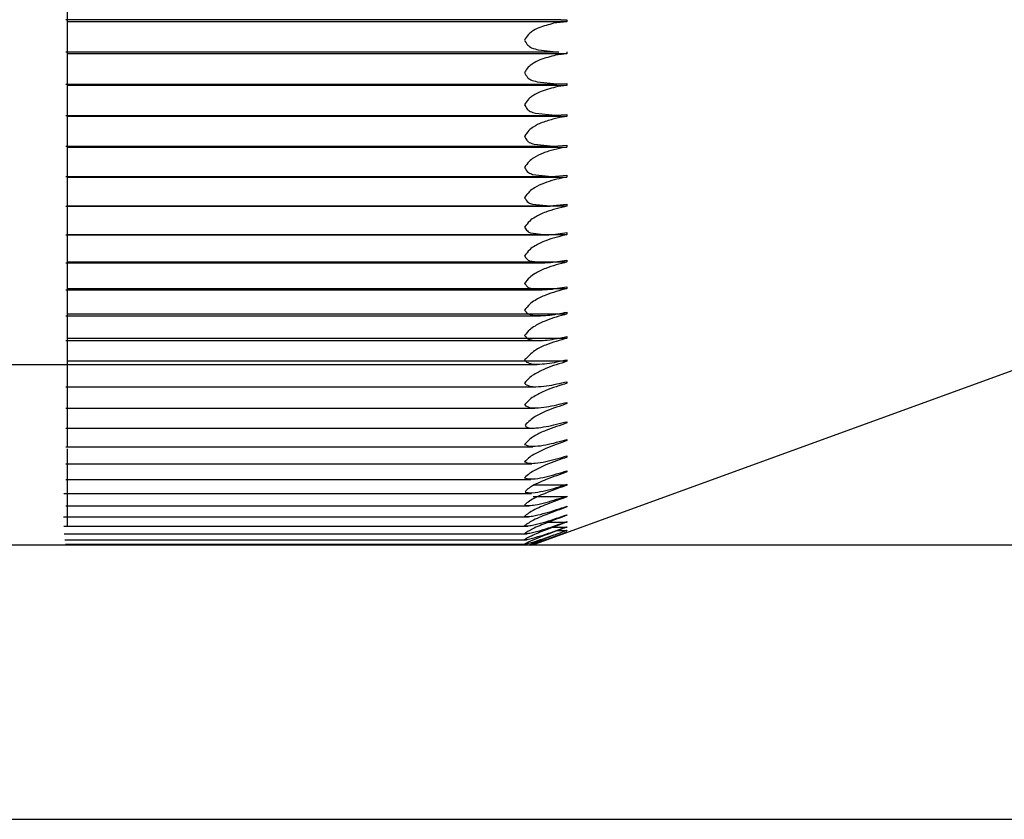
# Model space of a CAD drawing. Header units: millimetres. Extents: x -132 to 793, y -531 to 158.
# Tile 8 of 26: x 182 to 193, y 37 to 46. Entities that reach past the tile are written whole.
import ezdxf

# ---------------------------------------------------------------- set-up
doc = ezdxf.new("R2010")
doc.units = ezdxf.units.MM
doc.header["$LTSCALE"] = 0.330709
doc.layers.add('NoLayerName_001', color=7, linetype='Continuous')

# ---------------------------------------------------------------- blocks, each defined once
blk = doc.blocks.new('JZB_0002')
at = {"layer": 'NoLayerName_001', "color": 7, "linetype": 'Continuous', "lineweight": 25}
for p, q in [((26.54, 5.764), (21.133, 5.764)), ((21.15, 5.743), (21.15, 5.766)), ((26.609, 5.743), (21.15, 5.743)), ((26.449, 5.767), (26.54, 5.764)), ((26.609, 5.743), (26.462, 5.727)), ((26.54, 5.764), (26.609, 5.766)), ((26.609, 5.766), (26.609, 5.743)), ((26.519, 5.412), (21.133, 5.412)), ((21.15, 5.393), (21.15, 5.416)), ((26.609, 5.393), (21.15, 5.393)), ((26.299, 5.436), (26.519, 5.412)), ((26.609, 5.393), (26.485, 5.379)), ((26.609, 5.416), (26.609, 5.393)), ((21.133, 5.064), (26.499, 5.064)), ((21.15, 5.048), (21.15, 5.071)), ((26.282, 5.089), (26.499, 5.065)), ((26.499, 5.065), (26.609, 5.071)), ((26.609, 5.071), (26.609, 5.048)), ((26.609, 5.048), (21.15, 5.048)), ((26.609, 5.048), (26.508, 5.036)), ((26.266, 4.746), (26.48, 4.722)), ((21.133, 4.721), (26.48, 4.721)), ((21.15, 4.708), (21.15, 4.73)), ((26.609, 4.708), (21.15, 4.708)), ((26.532, 4.698), (26.47, 4.684)), ((26.48, 4.722), (26.609, 4.73)), ((26.609, 4.708), (26.532, 4.698)), ((26.609, 4.73), (26.609, 4.708)), ((21.133, 4.384), (26.461, 4.384)), ((21.15, 4.374), (26.609, 4.374)), ((26.251, 4.408), (26.461, 4.385)), ((26.556, 4.367), (26.408, 4.33)), ((26.461, 4.385), (26.609, 4.396)), ((26.609, 4.374), (26.556, 4.367)), ((26.609, 4.396), (26.609, 4.374)), ((21.133, 4.054), (26.442, 4.054)), ((21.15, 4.048), (26.609, 4.048)), ((26.233, 4.077), (26.442, 4.055)), ((26.442, 4.055), (26.609, 4.069)), ((26.609, 4.048), (26.58, 4.044)), ((26.609, 4.069), (26.609, 4.048)), ((21.133, 3.731), (26.421, 3.731)), ((26.609, 3.729), (21.15, 3.729)), ((26.231, 3.75), (26.421, 3.732)), ((26.421, 3.732), (26.609, 3.75)), ((26.609, 3.75), (26.609, 3.729)), ((21.133, 3.416), (26.382, 3.416)), ((21.15, 3.42), (26.609, 3.42)), ((26.209, 3.437), (26.382, 3.417)), ((26.609, 3.44), (26.609, 3.42)), ((26.198, 3.132), (26.365, 3.112)), ((26.609, 3.14), (26.609, 3.12)), ((21.133, 3.111), (26.365, 3.111)), ((21.15, 3.12), (26.609, 3.12)), ((21.133, 2.817), (26.339, 2.817)), ((21.15, 2.831), (26.609, 2.831)), ((26.144, 2.885), (26.183, 2.841)), ((26.609, 2.85), (26.609, 2.831)), ((26.144, 2.594), (26.18, 2.555)), ((21.133, 2.533), (26.32, 2.533)), ((21.15, 2.553), (26.609, 2.553)), ((26.609, 2.571), (26.609, 2.553)), ((21.133, 2.261), (26.301, 2.261)), ((21.15, 2.288), (26.609, 2.288)), ((26.609, 2.305), (26.609, 2.288)), ((26.609, 2.052), (26.609, 2.035)), ((17.8, 2), (21.185, 2)), ((21.133, 2.001), (26.284, 2.001)), ((26.609, 2.035), (21.15, 2.035)), ((26.236, 0.031), (31.687, 2.014)), ((21.133, 1.755), (26.27, 1.755)), ((26.144, 1.797), (26.163, 1.779)), ((26.609, 1.812), (26.609, 1.796)), ((21.133, 1.523), (26.257, 1.523)), ((26.149, 1.56), (26.159, 1.546)), ((26.609, 1.586), (26.609, 1.572)), ((21.133, 1.305), (26.238, 1.305)), ((26.151, 1.338), (26.154, 1.328)), ((26.609, 1.375), (26.609, 1.362)), ((21.133, 1.102), (26.235, 1.102)), ((26.609, 1.18), (26.609, 1.168)), ((26.609, 1.001), (26.609, 0.989)), ((21.133, 0.915), (26.224, 0.915)), ((26.609, 0.838), (26.609, 0.828)), ((21.133, 0.745), (26.212, 0.745)), ((26.609, 0.683), (26.238, 0.683)), ((26.609, 0.692), (26.609, 0.683)), ((21.11, 0.591), (26.22, 0.591)), ((26.154, 0.613), (26.151, 0.606)), ((26.151, 0.606), (26.219, 0.599)), ((26.219, 0.599), (26.261, 0.601)), ((26.609, 0.555), (26.24, 0.555)), ((26.609, 0.563), (26.609, 0.555)), ((21.133, 0.454), (26.194, 0.454)), ((26.158, 0.477), (26.144, 0.463)), ((26.144, 0.463), (26.194, 0.459)), ((26.609, 0.452), (26.609, 0.445)), ((21.106, 0.334), (26.187, 0.334)), ((26.162, 0.357), (26.144, 0.341)), ((26.144, 0.341), (26.187, 0.339)), ((26.609, 0.359), (26.609, 0.353)), ((21.109, 0.233), (26.18, 0.233)), ((26.363, 0.279), (26.609, 0.279)), ((26.431, 0.224), (26.609, 0.224)), ((26.609, 0.284), (26.609, 0.279)), ((26.609, 0.227), (26.609, 0.224)), ((21.114, 0.149), (26.173, 0.149)), ((26.493, 0.187), (26.609, 0.187)), ((26.609, 0.189), (26.609, 0.187)), ((26.609, 0.17), (26.609, 0.169)), ((21.121, 0.084), (26.165, 0.084)), ((21.129, 0.037), (26.159, 0.037)), ((26.179, 0.106), (26.144, 0.084)), ((26.184, 0.058), (26.144, 0.036)), ((26.144, 0.036), (26.178, 0.044))]:
    blk.add_line(p, q, dxfattribs=at)
for points, knots in [([(21.15, 5.766), (21.15, 5.77), (21.15, 5.78), (21.15, 5.806), (21.15, 5.832), (21.15, 5.853), (21.15, 5.857)], [0, 0, 0, 0, 0.01166754, 0.0289162, 0.07756082, 0.0905767, 0.0905767, 0.0905767, 0.0905767]), ([(21.15, 5.653), (21.15, 5.659), (21.15, 5.674), (21.15, 5.696), (21.15, 5.72), (21.15, 5.735), (21.15, 5.743)], [0, 0, 0, 0, 0.0179176, 0.04408702, 0.06562109, 0.08988917, 0.08988917, 0.08988917, 0.08988917]), ([(26.462, 5.727), (26.409, 5.711), (26.324, 5.693), (26.232, 5.644), (26.177, 5.598), (26.157, 5.562), (26.144, 5.544)], [0, 0, 0, 0, 0.1666767, 0.2572641, 0.3099923, 0.3781681, 0.3781681, 0.3781681, 0.3781681]), ([(21.15, 5.507), (21.15, 5.52), (21.15, 5.543), (21.15, 5.577), (21.15, 5.613), (21.15, 5.639), (21.15, 5.653)], [0, 0, 0, 0, 0.0375648, 0.0700408, 0.1027753, 0.1462087, 0.1462087, 0.1462087, 0.1462087]), ([(21.15, 5.416), (21.15, 5.424), (21.15, 5.447), (21.15, 5.477), (21.15, 5.5), (21.15, 5.507)], [0, 0, 0, 0, 0.02230828, 0.06855876, 0.09065957, 0.09065957, 0.09065957, 0.09065957]), ([(26.144, 5.544), (26.157, 5.525), (26.173, 5.489), (26.231, 5.452), (26.273, 5.444), (26.299, 5.436)], [0, 0, 0, 0, 0.0681803, 0.1152671, 0.1971611, 0.1971611, 0.1971611, 0.1971611]), ([(21.15, 5.303), (21.15, 5.307), (21.15, 5.321), (21.15, 5.342), (21.15, 5.364), (21.15, 5.381), (21.15, 5.39), (21.15, 5.393)], [0, 0, 0, 0, 0.01270892, 0.03989152, 0.06269302, 0.07986819, 0.09017182, 0.09017182, 0.09017182, 0.09017182]), ([(21.15, 5.161), (21.15, 5.17), (21.15, 5.19), (21.15, 5.221), (21.15, 5.259), (21.15, 5.287), (21.15, 5.303)], [0, 0, 0, 0, 0.026806, 0.0590608, 0.0919153, 0.141734, 0.141734, 0.141734, 0.141734]), ([(26.485, 5.379), (26.428, 5.362), (26.337, 5.343), (26.239, 5.292), (26.18, 5.245), (26.158, 5.208), (26.144, 5.189)], [0, 0, 0, 0, 0.1782712, 0.274699, 0.3303268, 0.4015979, 0.4015979, 0.4015979, 0.4015979]), ([(26.144, 5.189), (26.155, 5.172), (26.17, 5.138), (26.22, 5.102), (26.259, 5.096), (26.282, 5.089)], [0, 0, 0, 0, 0.0630729, 0.1062091, 0.1790313, 0.1790313, 0.1790313, 0.1790313]), ([(21.15, 5.071), (21.15, 5.076), (21.15, 5.096), (21.15, 5.126), (21.15, 5.151), (21.15, 5.161)], [0, 0, 0, 0, 0.01563838, 0.05936781, 0.09076848, 0.09076848, 0.09076848, 0.09076848]), ([(21.15, 4.958), (21.15, 4.969), (21.15, 4.989), (21.15, 5.016), (21.15, 5.034), (21.15, 5.044), (21.15, 5.048)], [0, 0, 0, 0, 0.03585355, 0.05985984, 0.07848778, 0.09047383, 0.09047383, 0.09047383, 0.09047383]), ([(21.15, 4.821), (21.15, 4.826), (21.15, 4.842), (21.15, 4.869), (21.15, 4.909), (21.15, 4.939), (21.15, 4.958)], [0, 0, 0, 0, 0.0160322, 0.0479773, 0.0808617, 0.1366618, 0.1366618, 0.1366618, 0.1366618]), ([(26.508, 5.036), (26.447, 5.018), (26.351, 4.998), (26.246, 4.945), (26.182, 4.897), (26.159, 4.858), (26.144, 4.838)], [0, 0, 0, 0, 0.1901808, 0.2926505, 0.3513738, 0.4264456, 0.4264456, 0.4264456, 0.4264456]), ([(21.15, 4.72), (21.15, 4.726), (21.15, 4.746), (21.15, 4.776), (21.15, 4.803), (21.15, 4.816), (21.15, 4.821)], [0, 0, 0, 0, 0.0194321, 0.0605209, 0.0872955, 0.1010769, 0.1010769, 0.1010769, 0.1010769]), ([(26.144, 4.838), (26.154, 4.822), (26.168, 4.793), (26.21, 4.757), (26.246, 4.752), (26.266, 4.746)], [0, 0, 0, 0, 0.056302, 0.0959124, 0.1603168, 0.1603168, 0.1603168, 0.1603168]), ([(21.15, 4.617), (21.15, 4.628), (21.15, 4.647), (21.15, 4.673), (21.15, 4.692), (21.15, 4.703), (21.15, 4.708)], [0, 0, 0, 0, 0.03193556, 0.05708089, 0.0771106, 0.0907463, 0.0907463, 0.0907463, 0.0907463]), ([(26.47, 4.684), (26.426, 4.67), (26.346, 4.65), (26.252, 4.604), (26.185, 4.554), (26.16, 4.513), (26.144, 4.492)], [0, 0, 0, 0, 0.1388377, 0.2474472, 0.30932, 0.3885454, 0.3885454, 0.3885454, 0.3885454]), ([(21.15, 4.487), (21.15, 4.499), (21.15, 4.522), (21.15, 4.565), (21.15, 4.597), (21.15, 4.617)], [0, 0, 0, 0, 0.036174, 0.0689981, 0.1304085, 0.1304085, 0.1304085, 0.1304085]), ([(21.15, 4.383), (21.15, 4.388), (21.15, 4.406), (21.15, 4.432), (21.15, 4.462), (21.15, 4.479), (21.15, 4.487)], [0, 0, 0, 0, 0.0156685, 0.0540039, 0.0797425, 0.1041923, 0.1041923, 0.1041923, 0.1041923]), ([(26.144, 4.492), (26.153, 4.478), (26.166, 4.453), (26.2, 4.418), (26.233, 4.414), (26.251, 4.408)], [0, 0, 0, 0, 0.0487872, 0.0849563, 0.1415965, 0.1415965, 0.1415965, 0.1415965]), ([(21.15, 4.283), (21.15, 4.293), (21.15, 4.311), (21.15, 4.336), (21.15, 4.357), (21.15, 4.369), (21.15, 4.374)], [0, 0, 0, 0, 0.02798603, 0.05420149, 0.07557805, 0.09082599, 0.09082599, 0.09082599, 0.09082599]), ([(26.408, 4.33), (26.388, 4.323), (26.333, 4.304), (26.26, 4.269), (26.187, 4.217), (26.161, 4.174), (26.144, 4.153)], [0, 0, 0, 0, 0.062219, 0.177048, 0.2419851, 0.3249895, 0.3249895, 0.3249895, 0.3249895]), ([(21.15, 4.16), (21.15, 4.168), (21.15, 4.187), (21.15, 4.228), (21.15, 4.261), (21.15, 4.283)], [0, 0, 0, 0, 0.0241896, 0.0568635, 0.12366, 0.12366, 0.12366, 0.12366]), ([(21.15, 4.052), (21.15, 4.056), (21.15, 4.072), (21.15, 4.096), (21.15, 4.128), (21.15, 4.148), (21.15, 4.16)], [0, 0, 0, 0, 0.0122552, 0.0477321, 0.0723642, 0.1074972, 0.1074972, 0.1074972, 0.1074972]), ([(26.144, 4.153), (26.159, 4.134), (26.176, 4.092), (26.218, 4.083), (26.233, 4.077)], [0, 0, 0, 0, 0.0723421, 0.1208803, 0.1208803, 0.1208803, 0.1208803]), ([(21.15, 3.957), (21.15, 3.965), (21.15, 3.982), (21.15, 4.007), (21.15, 4.029), (21.15, 4.042), (21.15, 4.048)], [0, 0, 0, 0, 0.02400024, 0.05121397, 0.07387879, 0.09069716, 0.09069716, 0.09069716, 0.09069716]), ([(26.58, 4.044), (26.507, 4.024), (26.392, 4.001), (26.267, 3.941), (26.19, 3.888), (26.162, 3.843), (26.144, 3.821)], [0, 0, 0, 0, 0.2268845, 0.3480658, 0.4160611, 0.5028972, 0.5028972, 0.5028972, 0.5028972]), ([(21.15, 3.841), (21.15, 3.845), (21.15, 3.859), (21.15, 3.898), (21.15, 3.933), (21.15, 3.957)], [0, 0, 0, 0, 0.0119572, 0.0443913, 0.1163504, 0.1163504, 0.1163504, 0.1163504]), ([(21.15, 3.73), (21.15, 3.743), (21.15, 3.765), (21.15, 3.796), (21.15, 3.819), (21.15, 3.834), (21.15, 3.841)], [0, 0, 0, 0, 0.0417431, 0.0652011, 0.0925649, 0.111103, 0.111103, 0.111103, 0.111103]), ([(26.144, 3.821), (26.158, 3.804), (26.175, 3.777), (26.208, 3.756), (26.223, 3.753), (26.231, 3.75)], [0, 0, 0, 0, 0.065915, 0.091415, 0.1143371, 0.1143371, 0.1143371, 0.1143371]), ([(21.15, 3.639), (21.15, 3.645), (21.15, 3.661), (21.15, 3.686), (21.15, 3.709), (21.15, 3.723), (21.15, 3.729)], [0, 0, 0, 0, 0.0202788, 0.04841621, 0.07230717, 0.09064989, 0.09064989, 0.09064989, 0.09064989]), ([(26.609, 3.729), (26.532, 3.708), (26.409, 3.685), (26.276, 3.621), (26.194, 3.567), (26.163, 3.522), (26.144, 3.499)], [0, 0, 0, 0, 0.2417875, 0.3708125, 0.4422307, 0.5315188, 0.5315188, 0.5315188, 0.5315188]), ([(21.15, 3.415), (21.15, 3.427), (21.15, 3.447), (21.15, 3.475), (21.15, 3.501), (21.15, 3.531), (21.15, 3.573), (21.15, 3.609), (21.15, 3.635), (21.15, 3.639)], [0, 0, 0, 0, 0.036062, 0.0582817, 0.0846757, 0.1145186, 0.146624, 0.2124151, 0.2232184, 0.2232184, 0.2232184, 0.2232184]), ([(26.144, 3.499), (26.155, 3.486), (26.168, 3.465), (26.191, 3.444), (26.204, 3.44), (26.209, 3.437)], [0, 0, 0, 0, 0.05255222, 0.07375192, 0.09180142, 0.09180142, 0.09180142, 0.09180142]), ([(21.15, 3.329), (21.15, 3.335), (21.15, 3.35), (21.15, 3.374), (21.15, 3.398), (21.15, 3.413), (21.15, 3.42)], [0, 0, 0, 0, 0.0168031, 0.04578709, 0.07083874, 0.09065559, 0.09065559, 0.09065559, 0.09065559]), ([(26.609, 3.42), (26.532, 3.397), (26.409, 3.372), (26.276, 3.307), (26.194, 3.254), (26.163, 3.209), (26.144, 3.187)], [0, 0, 0, 0, 0.2426319, 0.3720143, 0.4434252, 0.5321952, 0.5321952, 0.5321952, 0.5321952]), ([(26.382, 3.417), (26.391, 3.417), (26.467, 3.418), (26.543, 3.432), (26.609, 3.44)], [0, 0, 0, 0, 0.0268665, 0.2282521, 0.2282521, 0.2282521, 0.2282521]), ([(21.15, 3.111), (21.15, 3.121), (21.15, 3.138), (21.15, 3.164), (21.15, 3.189), (21.15, 3.217), (21.15, 3.26), (21.15, 3.297), (21.15, 3.324), (21.15, 3.329)], [0, 0, 0, 0, 0.0307169, 0.0516373, 0.0769891, 0.1060978, 0.1377865, 0.203694, 0.2185047, 0.2185047, 0.2185047, 0.2185047]), ([(26.144, 3.187), (26.153, 3.175), (26.165, 3.159), (26.183, 3.139), (26.193, 3.135), (26.198, 3.132)], [0, 0, 0, 0, 0.0431278, 0.06173784, 0.07726186, 0.07726186, 0.07726186, 0.07726186]), ([(26.365, 3.112), (26.378, 3.112), (26.46, 3.114), (26.541, 3.131), (26.609, 3.14)], [0, 0, 0, 0, 0.038168, 0.2458377, 0.2458377, 0.2458377, 0.2458377]), ([(21.15, 3.029), (21.15, 3.034), (21.15, 3.048), (21.15, 3.071), (21.15, 3.097), (21.15, 3.113), (21.15, 3.12)], [0, 0, 0, 0, 0.01356106, 0.04331216, 0.0694558, 0.0906924, 0.0906924, 0.0906924, 0.0906924]), ([(21.15, 2.816), (21.15, 2.825), (21.15, 2.84), (21.15, 2.863), (21.15, 2.887), (21.15, 2.915), (21.15, 2.957), (21.15, 2.995), (21.15, 3.023), (21.15, 3.029)], [0, 0, 0, 0, 0.0257309, 0.0452947, 0.0695349, 0.0978296, 0.1290148, 0.1948581, 0.213356, 0.213356, 0.213356, 0.213356]), ([(26.609, 3.12), (26.532, 3.096), (26.409, 3.07), (26.276, 3.004), (26.194, 2.951), (26.163, 2.907), (26.144, 2.885)], [0, 0, 0, 0, 0.2434577, 0.3731359, 0.4444004, 0.5320235, 0.5320235, 0.5320235, 0.5320235]), ([(21.15, 2.74), (21.15, 2.744), (21.15, 2.757), (21.15, 2.78), (21.15, 2.807), (21.15, 2.823), (21.15, 2.831)], [0, 0, 0, 0, 0.01054503, 0.0409817, 0.06814566, 0.0907438, 0.0907438, 0.0907438, 0.0907438]), ([(26.609, 2.831), (26.532, 2.807), (26.409, 2.778), (26.276, 2.712), (26.195, 2.659), (26.163, 2.615), (26.144, 2.594)], [0, 0, 0, 0, 0.244272, 0.3742025, 0.4453788, 0.5324699, 0.5324699, 0.5324699, 0.5324699]), ([(26.183, 2.841), (26.219, 2.833), (26.27, 2.815), (26.323, 2.818), (26.339, 2.817)], [0, 0, 0, 0, 0.1088562, 0.1578744, 0.1578744, 0.1578744, 0.1578744]), ([(26.339, 2.817), (26.358, 2.818), (26.449, 2.819), (26.538, 2.84), (26.609, 2.85)], [0, 0, 0, 0, 0.0575079, 0.272721, 0.272721, 0.272721, 0.272721]), ([(21.15, 2.532), (21.15, 2.539), (21.15, 2.553), (21.15, 2.573), (21.15, 2.596), (21.15, 2.623), (21.15, 2.664), (21.15, 2.704), (21.15, 2.733), (21.15, 2.74)], [0, 0, 0, 0, 0.0211359, 0.0392896, 0.0623517, 0.0897549, 0.120351, 0.1859497, 0.2078209, 0.2078209, 0.2078209, 0.2078209]), ([(21.15, 2.463), (21.15, 2.475), (21.15, 2.498), (21.15, 2.528), (21.15, 2.545), (21.15, 2.553)], [0, 0, 0, 0, 0.03878992, 0.06689975, 0.09079749, 0.09079749, 0.09079749, 0.09079749]), ([(26.609, 2.553), (26.532, 2.528), (26.409, 2.498), (26.276, 2.431), (26.195, 2.379), (26.163, 2.336), (26.144, 2.315)], [0, 0, 0, 0, 0.2450397, 0.3751361, 0.4461168, 0.5321972, 0.5321972, 0.5321972, 0.5321972]), ([(26.18, 2.555), (26.197, 2.55), (26.232, 2.536), (26.28, 2.533), (26.309, 2.534), (26.32, 2.534)], [0, 0, 0, 0, 0.0561265, 0.1100407, 0.1430306, 0.1430306, 0.1430306, 0.1430306]), ([(26.32, 2.534), (26.345, 2.535), (26.442, 2.536), (26.538, 2.56), (26.609, 2.571)], [0, 0, 0, 0, 0.0745543, 0.2922798, 0.2922798, 0.2922798, 0.2922798]), ([(21.15, 2.261), (21.15, 2.266), (21.15, 2.277), (21.15, 2.296), (21.15, 2.318), (21.15, 2.344), (21.15, 2.384), (21.15, 2.424), (21.15, 2.454), (21.15, 2.463)], [0, 0, 0, 0, 0.0169498, 0.0336435, 0.0554644, 0.0819009, 0.1118242, 0.1769983, 0.2019318, 0.2019318, 0.2019318, 0.2019318]), ([(21.15, 2.197), (21.15, 2.209), (21.15, 2.231), (21.15, 2.262), (21.15, 2.28), (21.15, 2.288)], [0, 0, 0, 0, 0.03673414, 0.06571278, 0.0908446, 0.0908446, 0.0908446, 0.0908446]), ([(26.144, 2.315), (26.149, 2.31), (26.161, 2.3), (26.17, 2.288), (26.175, 2.282)], [0, 0, 0, 0, 0.02124897, 0.04539299, 0.04539299, 0.04539299, 0.04539299]), ([(26.609, 2.288), (26.532, 2.263), (26.41, 2.232), (26.248, 2.154), (26.183, 2.084), (26.144, 2.05)], [0, 0, 0, 0, 0.2449329, 0.376083, 0.5305108, 0.5305108, 0.5305108, 0.5305108]), ([(26.175, 2.282), (26.193, 2.276), (26.228, 2.262), (26.272, 2.261), (26.295, 2.262), (26.301, 2.262)], [0, 0, 0, 0, 0.0565964, 0.110951, 0.128533, 0.128533, 0.128533, 0.128533]), ([(26.301, 2.262), (26.332, 2.263), (26.436, 2.266), (26.537, 2.292), (26.609, 2.305)], [0, 0, 0, 0, 0.0910898, 0.3115245, 0.3115245, 0.3115245, 0.3115245]), ([(21.15, 2.001), (21.15, 2.006), (21.15, 2.015), (21.15, 2.032), (21.15, 2.052), (21.15, 2.077), (21.15, 2.117), (21.15, 2.157), (21.15, 2.188), (21.15, 2.197)], [0, 0, 0, 0, 0.0131938, 0.0283817, 0.0489016, 0.074299, 0.1034674, 0.1680384, 0.1957234, 0.1957234, 0.1957234, 0.1957234]), ([(26.144, 2.05), (26.148, 2.046), (26.158, 2.04), (26.164, 2.03), (26.168, 2.025)], [0, 0, 0, 0, 0.01521579, 0.03419388, 0.03419388, 0.03419388, 0.03419388]), ([(26.284, 2.003), (26.319, 2.005), (26.429, 2.008), (26.536, 2.038), (26.609, 2.052)], [0, 0, 0, 0, 0.1042302, 0.329304, 0.329304, 0.329304, 0.329304]), ([(21.15, 1.902), (21.15, 1.906), (21.15, 1.921), (21.15, 1.947), (21.15, 1.979), (21.15, 2.008), (21.15, 2.027), (21.15, 2.035)], [0, 0, 0, 0, 0.0120046, 0.0449568, 0.0769433, 0.1067114, 0.1330085, 0.1330085, 0.1330085, 0.1330085]), ([(26.609, 2.035), (26.532, 2.009), (26.41, 1.975), (26.277, 1.908), (26.196, 1.857), (26.163, 1.817), (26.144, 1.797)], [0, 0, 0, 0, 0.246438, 0.3766471, 0.447034, 0.5306085, 0.5306085, 0.5306085, 0.5306085]), ([(26.168, 2.025), (26.186, 2.019), (26.223, 2), (26.264, 2.004), (26.284, 2.003)], [0, 0, 0, 0, 0.0582131, 0.1200434, 0.1200434, 0.1200434, 0.1200434]), ([(21.15, 1.755), (21.15, 1.763), (21.15, 1.777), (21.15, 1.8), (21.15, 1.824), (21.15, 1.858), (21.15, 1.885), (21.15, 1.902)], [0, 0, 0, 0, 0.0235266, 0.0426891, 0.0669778, 0.0953113, 0.1470977, 0.1470977, 0.1470977, 0.1470977]), ([(21.15, 1.677), (21.15, 1.687), (21.15, 1.707), (21.15, 1.738), (21.15, 1.768), (21.15, 1.787), (21.15, 1.796)], [0, 0, 0, 0, 0.0291421, 0.0614715, 0.0919474, 0.1193377, 0.1193377, 0.1193377, 0.1193377]), ([(26.609, 1.796), (26.532, 1.769), (26.41, 1.734), (26.277, 1.667), (26.196, 1.618), (26.163, 1.578), (26.144, 1.559)], [0, 0, 0, 0, 0.2470505, 0.3772045, 0.447194, 0.5292273, 0.5292273, 0.5292273, 0.5292273]), ([(26.163, 1.779), (26.181, 1.773), (26.215, 1.755), (26.252, 1.758), (26.27, 1.757)], [0, 0, 0, 0, 0.0589903, 0.1105603, 0.1105603, 0.1105603, 0.1105603]), ([(26.27, 1.757), (26.308, 1.76), (26.424, 1.764), (26.535, 1.797), (26.609, 1.812)], [0, 0, 0, 0, 0.1164961, 0.3447617, 0.3447617, 0.3447617, 0.3447617]), ([(21.15, 1.523), (21.15, 1.529), (21.15, 1.542), (21.15, 1.562), (21.15, 1.585), (21.15, 1.624), (21.15, 1.655), (21.15, 1.677)], [0, 0, 0, 0, 0.019094, 0.0368467, 0.0599601, 0.0873811, 0.1540257, 0.1540257, 0.1540257, 0.1540257]), ([(21.15, 1.466), (21.15, 1.471), (21.15, 1.486), (21.15, 1.505), (21.15, 1.519), (21.15, 1.523)], [0, 0, 0, 0, 0.01339763, 0.04598133, 0.0566184, 0.0566184, 0.0566184, 0.0566184]), ([(26.609, 1.572), (26.532, 1.545), (26.411, 1.51), (26.277, 1.443), (26.202, 1.39), (26.169, 1.355), (26.151, 1.338)], [0, 0, 0, 0, 0.2468619, 0.3765514, 0.4458409, 0.5205681, 0.5205681, 0.5205681, 0.5205681]), ([(26.158, 1.547), (26.177, 1.54), (26.208, 1.524), (26.243, 1.525), (26.257, 1.525)], [0, 0, 0, 0, 0.0594402, 0.101767, 0.101767, 0.101767, 0.101767]), ([(26.257, 1.525), (26.261, 1.525), (26.304, 1.526), (26.423, 1.538), (26.534, 1.57), (26.609, 1.586)], [0, 0, 0, 0, 0.0141013, 0.1275133, 0.3586478, 0.3586478, 0.3586478, 0.3586478]), ([(21.15, 1.305), (21.15, 1.311), (21.15, 1.321), (21.15, 1.339), (21.15, 1.36), (21.15, 1.397), (21.15, 1.433), (21.15, 1.46), (21.15, 1.466)], [0, 0, 0, 0, 0.015101, 0.0313952, 0.0532699, 0.0797032, 0.1414122, 0.1608733, 0.1608733, 0.1608733, 0.1608733]), ([(21.15, 1.103), (21.15, 1.107), (21.15, 1.116), (21.15, 1.131), (21.15, 1.151), (21.15, 1.187), (21.15, 1.226), (21.15, 1.27), (21.15, 1.293), (21.15, 1.305)], [0, 0, 0, 0, 0.0115617, 0.0263527, 0.0469288, 0.072302, 0.1327146, 0.1653914, 0.2021092, 0.2021092, 0.2021092, 0.2021092]), ([(26.609, 1.362), (26.532, 1.334), (26.412, 1.296), (26.276, 1.236), (26.197, 1.184), (26.163, 1.145), (26.144, 1.125)], [0, 0, 0, 0, 0.247538, 0.3763501, 0.4469166, 0.5287279, 0.5287279, 0.5287279, 0.5287279]), ([(26.154, 1.328), (26.163, 1.323), (26.18, 1.311), (26.21, 1.304), (26.229, 1.305), (26.238, 1.304)], [0, 0, 0, 0, 0.03214531, 0.06132117, 0.08937767, 0.08937767, 0.08937767, 0.08937767]), ([(26.238, 1.304), (26.248, 1.305), (26.296, 1.309), (26.421, 1.325), (26.533, 1.358), (26.609, 1.375)], [0, 0, 0, 0, 0.0290255, 0.1440148, 0.3783049, 0.3783049, 0.3783049, 0.3783049]), ([(21.15, 0.916), (21.15, 0.923), (21.15, 0.937), (21.15, 0.959), (21.15, 0.993), (21.15, 1.033), (21.15, 1.065), (21.15, 1.077)], [0, 0, 0, 0, 0.0217341, 0.0409552, 0.0651987, 0.1241495, 0.1607801, 0.1607801, 0.1607801, 0.1607801]), ([(26.609, 1.168), (26.532, 1.139), (26.411, 1.101), (26.278, 1.035), (26.197, 0.989), (26.163, 0.953), (26.144, 0.936)], [0, 0, 0, 0, 0.2485166, 0.378116, 0.4466619, 0.5241532, 0.5241532, 0.5241532, 0.5241532]), ([(26.144, 1.125), (26.163, 1.12), (26.192, 1.106), (26.224, 1.107), (26.235, 1.106)], [0, 0, 0, 0, 0.06030627, 0.09326615, 0.09326615, 0.09326615, 0.09326615]), ([(26.235, 1.106), (26.243, 1.107), (26.291, 1.108), (26.418, 1.126), (26.532, 1.161), (26.609, 1.18)], [0, 0, 0, 0, 0.0252201, 0.1426054, 0.3826492, 0.3826492, 0.3826492, 0.3826492]), ([(26.609, 0.989), (26.532, 0.96), (26.412, 0.921), (26.278, 0.857), (26.198, 0.812), (26.163, 0.779), (26.144, 0.763)], [0, 0, 0, 0, 0.24877, 0.3779153, 0.4458048, 0.5211166, 0.5211166, 0.5211166, 0.5211166]), ([(26.224, 0.92), (26.236, 0.921), (26.287, 0.923), (26.417, 0.945), (26.532, 0.98), (26.609, 1.001)], [0, 0, 0, 0, 0.0358601, 0.1536131, 0.3944771, 0.3944771, 0.3944771, 0.3944771]), ([(21.15, 0.745), (21.15, 0.751), (21.15, 0.763), (21.15, 0.783), (21.15, 0.815), (21.15, 0.853), (21.15, 0.894), (21.15, 0.917), (21.15, 0.929)], [0, 0, 0, 0, 0.017551, 0.0353644, 0.0584118, 0.1157391, 0.147784, 0.1833035, 0.1833035, 0.1833035, 0.1833035]), ([(26.144, 0.936), (26.163, 0.931), (26.189, 0.92), (26.217, 0.92), (26.224, 0.92)], [0, 0, 0, 0, 0.05971462, 0.08203591, 0.08203591, 0.08203591, 0.08203591]), ([(26.144, 0.763), (26.163, 0.758), (26.185, 0.75), (26.209, 0.75), (26.212, 0.749)], [0, 0, 0, 0, 0.05914604, 0.06931723, 0.06931723, 0.06931723, 0.06931723]), ([(26.609, 0.828), (26.533, 0.799), (26.398, 0.75), (26.253, 0.69), (26.18, 0.64), (26.163, 0.622), (26.154, 0.613)], [0, 0, 0, 0, 0.243728, 0.433345, 0.4682614, 0.5066511, 0.5066511, 0.5066511, 0.5066511]), ([(26.212, 0.749), (26.228, 0.75), (26.283, 0.753), (26.417, 0.78), (26.532, 0.816), (26.609, 0.838)], [0, 0, 0, 0, 0.0480601, 0.1663309, 0.4080662, 0.4080662, 0.4080662, 0.4080662]), ([(21.15, 0.591), (21.15, 0.596), (21.15, 0.606), (21.15, 0.623), (21.15, 0.655), (21.15, 0.693), (21.15, 0.724), (21.15, 0.737)], [0, 0, 0, 0, 0.0138116, 0.0301684, 0.0519566, 0.1075033, 0.1452617, 0.1452617, 0.1452617, 0.1452617]), ([(26.609, 0.683), (26.534, 0.654), (26.4, 0.605), (26.245, 0.542), (26.176, 0.49), (26.158, 0.477)], [0, 0, 0, 0, 0.2417023, 0.4294336, 0.4981818, 0.4981818, 0.4981818, 0.4981818]), ([(26.261, 0.601), (26.3, 0.609), (26.419, 0.626), (26.532, 0.669), (26.609, 0.692)], [0, 0, 0, 0, 0.1171133, 0.3600166, 0.3600166, 0.3600166, 0.3600166]), ([(21.15, 0.454), (21.15, 0.458), (21.15, 0.466), (21.15, 0.482), (21.15, 0.511), (21.15, 0.548), (21.15, 0.578), (21.15, 0.591)], [0, 0, 0, 0, 0.0105203, 0.0253758, 0.045845, 0.0994588, 0.1362474, 0.1362474, 0.1362474, 0.1362474]), ([(26.609, 0.555), (26.535, 0.527), (26.402, 0.478), (26.25, 0.416), (26.18, 0.369), (26.162, 0.357)], [0, 0, 0, 0, 0.2394841, 0.4243369, 0.4904197, 0.4904197, 0.4904197, 0.4904197]), ([(26.194, 0.459), (26.216, 0.461), (26.278, 0.467), (26.417, 0.502), (26.532, 0.539), (26.609, 0.563)], [0, 0, 0, 0, 0.0663634, 0.1856802, 0.4290932, 0.4290932, 0.4290932, 0.4290932]), ([(21.15, 0.335), (21.15, 0.342), (21.15, 0.355), (21.15, 0.386), (21.15, 0.415), (21.15, 0.439), (21.15, 0.445)], [0, 0, 0, 0, 0.0209965, 0.0400906, 0.0916246, 0.109882, 0.109882, 0.109882, 0.109882]), ([(26.609, 0.445), (26.536, 0.417), (26.405, 0.369), (26.255, 0.309), (26.185, 0.266), (26.167, 0.256)], [0, 0, 0, 0, 0.2366941, 0.4182856, 0.4819314, 0.4819314, 0.4819314, 0.4819314]), ([(26.187, 0.339), (26.192, 0.339), (26.217, 0.341), (26.28, 0.353), (26.417, 0.387), (26.532, 0.427), (26.609, 0.452)], [0, 0, 0, 0, 0.0146197, 0.0735037, 0.1934378, 0.4376665, 0.4376665, 0.4376665, 0.4376665]), ([(21.15, 0.233), (21.15, 0.239), (21.15, 0.25), (21.15, 0.278), (21.15, 0.306), (21.15, 0.328), (21.15, 0.334)], [0, 0, 0, 0, 0.0170338, 0.0347004, 0.0840134, 0.1008953, 0.1008953, 0.1008953, 0.1008953]), ([(26.144, 0.236), (26.163, 0.237), (26.203, 0.238), (26.28, 0.256), (26.417, 0.292), (26.532, 0.333), (26.609, 0.359)], [0, 0, 0, 0, 0.0578361, 0.1171017, 0.2376911, 0.4826959, 0.4826959, 0.4826959, 0.4826959]), ([(26.609, 0.353), (26.537, 0.326), (26.41, 0.279), (26.264, 0.221), (26.194, 0.183), (26.177, 0.174)], [0, 0, 0, 0, 0.2314692, 0.4080004, 0.4688778, 0.4688778, 0.4688778, 0.4688778]), ([(26.144, 0.151), (26.163, 0.153), (26.203, 0.156), (26.28, 0.177), (26.416, 0.216), (26.532, 0.258), (26.609, 0.284)], [0, 0, 0, 0, 0.0581477, 0.1178512, 0.2391253, 0.4848694, 0.4848694, 0.4848694, 0.4848694]), ([(26.167, 0.256), (26.163, 0.252), (26.156, 0.245), (26.148, 0.239), (26.144, 0.236)], [0, 0, 0, 0, 0.01561747, 0.02999548, 0.02999548, 0.02999548, 0.02999548]), ([(26.144, 0.084), (26.163, 0.087), (26.203, 0.093), (26.28, 0.116), (26.416, 0.158), (26.532, 0.2), (26.609, 0.227)], [0, 0, 0, 0, 0.0587186, 0.1189233, 0.2409017, 0.4873309, 0.4873309, 0.4873309, 0.4873309]), ([(26.609, 0.279), (26.538, 0.252), (26.411, 0.206), (26.267, 0.149), (26.197, 0.115), (26.179, 0.106)], [0, 0, 0, 0, 0.2298295, 0.4043393, 0.4637615, 0.4637615, 0.4637615, 0.4637615]), ([(26.609, 0.224), (26.538, 0.197), (26.432, 0.158), (26.289, 0.103), (26.219, 0.073), (26.184, 0.058)], [0, 0, 0, 0, 0.2271784, 0.3414978, 0.4571633, 0.4571633, 0.4571633, 0.4571633]), ([(26.177, 0.174), (26.171, 0.17), (26.161, 0.162), (26.15, 0.154), (26.144, 0.151)], [0, 0, 0, 0, 0.02014442, 0.03974274, 0.03974274, 0.03974274, 0.03974274]), ([(26.178, 0.044), (26.186, 0.046), (26.213, 0.053), (26.28, 0.074), (26.416, 0.12), (26.532, 0.162), (26.609, 0.189)], [0, 0, 0, 0, 0.024978, 0.0857244, 0.2084271, 0.4555016, 0.4555016, 0.4555016, 0.4555016]), ([(26.609, 0.187), (26.541, 0.162), (26.403, 0.112), (26.266, 0.058), (26.198, 0.031)], [0, 0, 0, 0, 0.219424, 0.4399316, 0.4399316, 0.4399316, 0.4399316]), ([(26.609, 0.169), (26.543, 0.145), (26.409, 0.096), (26.276, 0.047), (26.209, 0.022)], [0, 0, 0, 0, 0.2130114, 0.4261397, 0.4261397, 0.4261397, 0.4261397]), ([(26.22, 0.031), (26.233, 0.036), (26.286, 0.054), (26.415, 0.1), (26.532, 0.142), (26.609, 0.17)], [0, 0, 0, 0, 0.0422797, 0.1657038, 0.4133419, 0.4133419, 0.4133419, 0.4133419])]:
    blk.add_open_spline(points, degree=3, knots=knots, dxfattribs=at)

msp = doc.modelspace()

# ---------------------------------------------------------------- linework, layer by layer
at = {"layer": 'NoLayerName_001', "color": 7, "linetype": 'Continuous', "lineweight": 25}
for p, q in [((161.4658, 40), (262.4658, 40)), ((161.4658, 37), (265.4658, 37))]:
    msp.add_line(p, q, dxfattribs=at)

# ---------------------------------------------------------------- block references
at = {"layer": 'NoLayerName_001', "color": 0}
msp.add_blockref('JZB_0002', (161.4658, 39.9686), dxfattribs=at)

doc.saveas('drawing.dxf')
